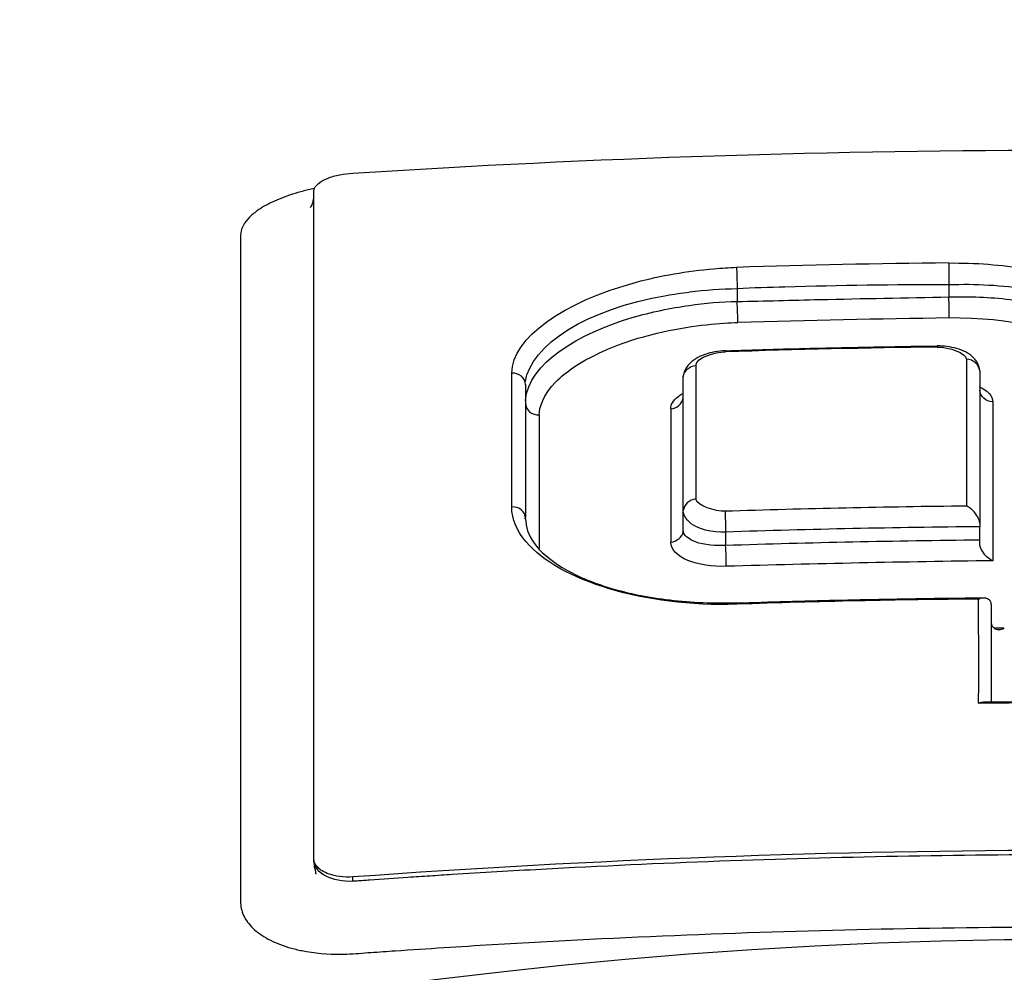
# Model space of a CAD drawing. Header units: millimetres. Extents: x 0 to 4378, y 0 to 2376.
# Tile 118 of 256: x 823 to 831, y 2086 to 2093. Entities that reach past the tile are written whole.
import ezdxf

# ---------------------------------------------------------------- set-up
doc = ezdxf.new("R2010")
doc.units = ezdxf.units.MM
doc.header["$LTSCALE"] = 0.2

# ---------------------------------------------------------------- blocks, each defined once
blk = doc.blocks.new('A$C6f7b2573')
for p, q in [((-0.9852, -66.1736), (-0.9852, -66.2714)), ((-2.6137, -66.2109), (-2.6137, -66.3095)), ((-3.0283, -67.911), (-3.0283, -66.8883)), ((-0.8527, -66.9236), (-0.8527, -66.9236)), ((-4.2414, -66.9476), (-4.2414, -66.9478)), ((-4.2414, -66.9478), (-4.2414, -67.9656)), ((-2.9308, -66.9718), (-2.9307, -66.9718)), ((-3.0287, -68.0695), (-3.0287, -67.9218)), ((-0.7485, -68.1431), (-0.7485, -68.039)), ((-2.7022, -68.1315), (-2.7023, -68.1315)), ((-2.7022, -68.1842), (-2.7022, -68.0804)), ((-0.7485, -68.1677), (-0.7485, -68.1431)), ((-3.1234, -68.1557), (-3.1234, -68.1557)), ((-0.6598, -68.6342), (-0.6598, -69.3866)), ((-5.5695, -70.7666), (-5.5695, -70.733))]:
    blk.add_line(p, q)
blk.add_arc((-0.0054, -110.7), 39.4763, 18.80504, 18.79206)
for centre, major_axis, ratio, start_param, end_param in [((-0.003, -139.7632), (79.4632, -0.0161), 0.928209, 1.583369, 1.6039), ((-2.6143, -66.1413), (0.0036, -0.1192), 0.01228, 3.765694, 5.296551), ((-2.6476, -66.9121), (1.5352, 0.0416), 0.456046, 1.536366, 1.777872), ((-2.6127, -66.3714), (0.0037, -0.1198), 0.01235, 0.629943, 2.114008), ((-0.9851, -66.3371), (-0.0014, 0.1181), 0.004645, 3.7539, 5.265215), ((-0.2304, -119.4041), (73.7232, 0.9154), 0.718513, 1.572092, 1.594141), ((0.0784, -141.1419), (80.2473, -0.0084), 0.928281, 1.585265, 1.605575), ((-1.0732, -66.7589), (-0.0016, 0.1096), 0.004969, 6.281712, 6.670845), ((-0.8374, -139.1398), (0.0104, -80.4225), 0.000077, 3.592331, 3.623588), ((-0.8615, -66.8528), (0.1145, 0), 0.900144, 0.1321, 1.465986), ((-2.9038, -139.1405), (-0.0228, 80.3724), 0.000203, 0.450837, 0.479338), ((-4.3685, -139.5106), (0.021, 80.7618), 0.00007, 5.80286, 5.831224), ((-4.3414, -66.9478), (0.1, 0.0003), 0.900136, 0.003345, 1.624827), ((-4.3414, -66.9478), (0.1, 0.0003), 0.900136, 6.28082, 6.28653), ((0.1348, -137.5066), (0.6992, -78.1873), 0.004493, 3.59085, 3.625591), ((-4.1414, -67.0897), (-0.1, 0.0005), 0.899077, 0.003782, 1.626082), ((0.588, -140.0915), (-3.3234, 81.0614), 0.020391, 0.450137, 0.478309), ((-4.0172, -137.5115), (-0.106, 78.0855), 0.000691, 0.449392, 0.478664), ((-2.9129, -67.9282), (-0.1171, 0.0002), 0.887668, 4.87558, 6.157989), ((-4.3408, -67.9759), (0.1, 0), 0.886794, 6.282812, 7.918118), ((0.078, -142.2565), (-79.9795, 0.0153), 0.929999, 4.724177, 4.747397), ((-2.7039, -68.0136), (-0.0038, 0.1191), 0.002923, 0.668365, 2.169089), ((0.0016, -138.1091), (-75.5221, -0.0004), 0.927851, 4.722316, 4.748192), ((-0.7482, -67.9721), (0.0001, 0.1192), 0.001927, 1.933189, 2.166801), ((-3.1402, -68.0586), (0.1138, 0), 0.887541, 4.861542, 6.11448), ((0.0002, -137.9416), (-75.2724, -0.002), 0.927328, 4.722311, 4.748274), ((-2.6129, -68.7007), (-0.0025, 0.0762), 0.015656, 6.280301, 6.813461), ((-0.0059, -140.9895), (-77.6129, 0.0046), 0.929894, 4.719641, 4.720575)]:
    blk.add_ellipse(centre, major_axis=major_axis, ratio=ratio, start_param=start_param, end_param=end_param)
for points, knots in [([(-3.072, -75.403), (-3.666, -75.3814), (-4.2549, -75.3603), (-5.4307, -75.3069), (-6.0164, -75.2747), (-7.7607, -75.1612), (-8.9043, -75.0628), (-10.3381, -74.9077), (-10.6548, -74.8713), (-11.3287, -74.7895), (-11.6847, -74.7435), (-14.86, -74.308), (-17.4448, -73.7734), (-19.968, -73.0286), (-20.2554, -72.9398), (-20.8364, -72.7517), (-21.1428, -72.648), (-21.576, -72.4932), (-21.7139, -72.4426), (-22.1282, -72.287), (-22.398, -72.1806), (-23.7309, -71.6274), (-24.654, -71.1505), (-25.7943, -70.4019), (-26.1334, -70.1473), (-26.5795, -69.7587), (-26.7184, -69.6276), (-27.1064, -69.2285), (-27.3234, -68.9571), (-27.6643, -68.4132), (-27.7892, -68.1413), (-27.8927, -67.7998), (-27.911, -67.7303), (-27.9575, -67.5225), (-27.9778, -67.3829), (-27.995, -67.1067), (-27.9925, -66.9704), (-27.9674, -66.7093), (-27.9458, -66.5832), (-27.9, -66.399), (-27.8831, -66.3401), (-27.8276, -66.1682), (-27.782, -66.0533), (-27.6356, -65.7384), (-27.5179, -65.5392), (-27.2488, -65.1693), (-27.1048, -64.9969), (-26.6587, -64.5308), (-26.3189, -64.2396), (-25.3364, -63.5279), (-24.6259, -63.1149), (-23.394, -62.5255), (-22.9558, -62.334), (-22.2588, -62.0555), (-22.0199, -61.964), (-21.5296, -61.7845), (-21.2776, -61.6961), (-21.0192, -61.6099)], [0.000673, 0.000673, 0.000673, 0.000673, 0.17971, 0.17971, 0.359414, 0.359414, 0.719115, 0.719115, 0.821903, 0.821903, 0.939217, 0.939217, 1.878781, 1.878781, 2.003585, 2.003585, 2.132306, 2.132306, 2.194382, 2.194382, 2.320835, 2.320835, 2.839695, 2.839695, 3.097862, 3.097862, 3.226611, 3.226611, 3.487514, 3.487514, 3.742939, 3.742939, 3.808139, 3.808139, 3.938003, 3.938003, 4.064823, 4.064823, 4.184569, 4.184569, 4.240791, 4.240791, 4.350575, 4.350575, 4.547218, 4.547218, 4.711517, 4.711517, 4.997302, 4.997302, 5.425596, 5.425596, 5.639642, 5.639642, 5.746661, 5.746661, 5.853484, 5.853484, 5.853484, 5.853484]), ([(-0.0147, -74.8984), (-1.0262, -74.8983), (-2.043, -74.8825), (-4.21, -74.8162), (-5.398, -74.7574), (-7.8289, -74.5844), (-9.0758, -74.4654), (-13.0935, -73.9751), (-15.6851, -73.4822), (-20.4826, -72.1627), (-22.5549, -71.3157), (-25.5392, -69.4113), (-26.4139, -68.3631), (-26.7191, -66.8054), (-26.6703, -66.3132), (-26.1665, -65.0945), (-25.5249, -64.3785), (-23.3796, -62.8615), (-21.9471, -62.2376), (-20.7511, -61.7881)], [0, 0, 0, 0, 0.303446, 0.303446, 0.671478, 0.671478, 1.071867, 1.071867, 2.000494, 2.000494, 3.044687, 3.044687, 4.094781, 4.094781, 4.588026, 4.588026, 5.331255, 5.331255, 6.239245, 6.239245, 6.239245, 6.239245]), ([(-5.5695, -65.3205), (-3.7181, -65.2016), (-1.8648, -65.1422), (1.8475, -65.1421), (3.7008, -65.2014), (5.5523, -65.3192)], [-1.113549, -1.113549, -1.113549, -1.113549, -0.556808, -0.556808, -0.000068, -0.000068, -0.000068, -0.000068]), ([(-5.8703, -65.4714), (-5.8692, -65.4474), (-5.8669, -65.441), (-5.8576, -65.4234), (-5.8483, -65.4123), (-5.8181, -65.3866), (-5.7942, -65.3726), (-5.7365, -65.3488), (-5.7037, -65.3391), (-5.6363, -65.3258), (-5.603, -65.3218), (-5.5695, -65.3205)], [-0.04635215, -0.04635215, -0.04635215, -0.04635215, -0.04157108, -0.04157108, -0.03321796, -0.03321796, -0.02146366, -0.02146366, -0.01014391, -0.01014391, -0.00006876, -0.00006876, -0.00006876, -0.00006876]), ([(-5.9235, -65.4518), (-5.9389, -65.4555), (-5.9541, -65.4594), (-5.9988, -65.4715), (-6.0277, -65.4803), (-6.1111, -65.5082), (-6.1621, -65.5291), (-6.2299, -65.5632), (-6.251, -65.5749), (-6.2803, -65.5931), (-6.2896, -65.5993), (-6.2986, -65.6055)], [0.56771038, 0.56771038, 0.56771038, 0.56771038, 0.56886486, 0.56886486, 0.57117381, 0.57117381, 0.57579173, 0.57579173, 0.57810069, 0.57810069, 0.57925517, 0.57925517, 0.57925517, 0.57925517]), ([(-5.8656, -65.4388), (-5.8694, -65.4396), (-5.8731, -65.4404), (-5.8926, -65.4445), (-5.9082, -65.4481), (-5.9235, -65.4518)], [0.566281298, 0.566281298, 0.566281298, 0.566281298, 0.566555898, 0.566555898, 0.567710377, 0.567710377, 0.567710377, 0.567710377]), ([(-5.8698, -70.6108), (-5.8695, -69.6208), (-5.8695, -68.7058), (-5.8695, -66.991), (-5.8695, -66.1932), (-5.8703, -65.4714)], [-1.123344, -1.123344, -1.123344, -1.123344, -0.56195, -0.56195, -0.003157, -0.003157, -0.003157, -0.003157]), ([(-5.8953, -65.584), (-5.8953, -65.584), (-5.8949, -65.5836), (-5.8924, -65.5813), (-5.8881, -65.5764), (-5.8803, -65.5611), (-5.876, -65.5494), (-5.8712, -65.5261), (-5.8702, -65.5163), (-5.8697, -65.5089), (-5.8696, -65.5076), (-5.8696, -65.5068), (-5.8696, -65.5069), (-5.8696, -65.5036), (-5.8696, -65.5013), (-5.8696, -65.499)], [1.25056959, 1.25056959, 1.25056959, 1.25056959, 1.25401356, 1.25401356, 1.26632256, 1.26632256, 1.27611715, 1.27611715, 1.28272315, 1.28272315, 1.2844394, 1.2844394, 1.28713772, 1.28713772, 1.28961972, 1.28961972, 1.28961972, 1.28961972]), ([(-6.2986, -65.6055), (-6.3075, -65.6117), (-6.3245, -65.6243), (-6.3871, -65.6767), (-6.4192, -65.7253), (-6.4316, -65.7787), (-6.4328, -65.7907), (-6.4326, -65.8145), (-6.4327, -65.8264), (-6.4326, -65.8622), (-6.4326, -65.8862), (-6.4326, -66.0062), (-6.4326, -66.1032), (-6.4326, -66.2492), (-6.4326, -66.2974), (-6.4326, -66.3458)], [0.57925517, 0.57925517, 0.57925517, 0.57925517, 0.58040965, 0.58156413, 0.58853705, 0.58853705, 0.5905689, 0.5905689, 0.59260075, 0.59260075, 0.59666446, 0.59666446, 0.61291926, 0.61291926, 0.62086678, 0.62086678, 0.62086678, 0.62086678]), ([(-0.9871, -66.0114), (-0.7821, -66.009), (-0.5795, -66.025), (-0.3899, -66.0559), (-0.257, -66.0776), (-0.1304, -66.1066), (-0.0135, -66.1416), (0.4421, -66.2783), (0.7436, -66.5074), (0.7436, -66.7499)], [0, 0, 0, 0, 0.225451, 0.225451, 0.225451, 0.383607, 0.383607, 0.383607, 1, 1, 1, 1]), ([(-4.3471, -66.858), (-4.3471, -66.5862), (-3.9465, -66.3083), (-3.3889, -66.1587), (-3.2024, -66.1087), (-2.9996, -66.0728), (-2.7925, -66.0556), (-2.7348, -66.0508), (-2.6766, -66.0474), (-2.6182, -66.0446)], [0, 0, 0, 0, 0.70043, 0.70043, 0.70043, 0.9347015, 0.9347015, 0.9347015, 0.99999, 0.99999, 0.99999, 0.99999]), ([(-2.6137, -66.2082), (-2.4913, -66.2001), (-2.3687, -66.1966), (-1.8254, -66.1823), (-1.4051, -66.1744), (-0.9851, -66.1772)], [-9.64280936, -9.64280936, -9.64280936, -9.64280936, -9.62173057, -9.62173057, -9.5493281, -9.5493281, -9.5493281, -9.5493281]), ([(-0.9851, -66.1772), (-0.7825, -66.17), (-0.5716, -66.1815), (-0.3726, -66.213), (-0.1735, -66.2444), (0.046, -66.3095), (0.1694, -66.3619), (0.231, -66.3881), (0.2943, -66.4193), (0.3545, -66.4562), (0.4147, -66.4931), (0.4477, -66.5186), (0.4841, -66.5507), (0.5532, -66.6116), (0.6314, -66.7002), (0.6461, -66.8199)], [0, 0, 0, 0, 0.25, 0.25, 0.25, 0.5, 0.5, 0.5, 0.625, 0.625, 0.625, 0.75, 0.75, 0.75, 0.9873988, 0.9873988, 0.9873988, 0.9873988]), ([(-4.2423, -66.9234), (-4.2016, -66.6448), (-3.7723, -66.3635), (-3.1571, -66.2601), (-3.0999, -66.2504), (-3.0413, -66.2423), (-2.9818, -66.2355)], [0.025748, 0.025748, 0.025748, 0.025748, 0.9169997, 0.9169997, 0.9169997, 0.9999978, 0.9999978, 0.9999978, 0.9999978]), ([(-2.6136, -66.3079), (-2.4014, -66.3029), (-2.1901, -66.2972), (-1.6481, -66.2846), (-1.3166, -66.2789), (-0.9852, -66.2715)], [7.8149349, 7.8149349, 7.8149349, 7.8149349, 7.8781207, 7.8781207, 7.977598, 7.977598, 7.977598, 7.977598]), ([(-0.9852, -66.2715), (-0.7753, -66.2681), (-0.6551, -66.2753), (-0.4847, -66.2955), (-0.3143, -66.3156), (-0.1379, -66.3508), (0.0271, -66.4074), (0.346, -66.5168), (0.6229, -66.7262), (0.6447, -66.9606)], [0, 0, 0, 0, 0.25, 0.25, 0.25, 0.5, 0.5, 0.5, 0.9830305, 0.9830305, 0.9830305, 0.9830305]), ([(-6.4326, -66.3458), (-6.4326, -66.4954), (-6.4326, -66.6472), (-6.4326, -67.0056), (-6.4326, -67.4206), (-6.4326, -68.0714), (-6.4325, -68.814), (-6.4325, -69.3615), (-6.4325, -69.9644), (-6.4325, -70.2488), (-6.4324, -70.6106), (-6.4325, -70.6833), (-6.4324, -70.7927), (-6.4327, -70.8293), (-6.4316, -70.9025), (-6.4354, -70.9396), (-6.4194, -71.0117), (-6.4036, -71.0467), (-6.3673, -71.0961), (-6.3532, -71.112), (-6.3212, -71.1426), (-6.3033, -71.1573), (-6.2444, -71.1992), (-6.198, -71.2242), (-6.1195, -71.256), (-6.0919, -71.2657), (-6.0486, -71.2787), (-6.0191, -71.2869), (-5.9887, -71.294), (-5.973, -71.2973)], [0.6208668, 0.6208668, 0.6208668, 0.6208668, 0.6454289, 0.6454289, 0.6779385, 0.7104481, 0.7429577, 0.7878587, 0.7878587, 0.826564, 0.826564, 0.8362404, 0.8362404, 0.8410785, 0.8410785, 0.8459167, 0.8459167, 0.8507548, 0.8507548, 0.8531739, 0.8531739, 0.855593, 0.855593, 0.8604312, 0.8604312, 0.8628503, 0.8628503, 0.8640598, 0.8652692, 0.8652692, 0.8652692, 0.8652692]), ([(-4.2414, -67.0678), (-4.2206, -66.7834), (-3.8265, -66.5496), (-3.4206, -66.4308), (-3.2742, -66.388), (-3.1247, -66.3578), (-2.9816, -66.3378)], [0.0175966, 0.0175966, 0.0175966, 0.0175966, 0.7395552, 0.7395552, 0.7395552, 1, 1, 1, 1]), ([(-3.4678, -66.6196), (-3.3932, -66.594), (-3.3027, -66.5679), (-3.1849, -66.5414), (-2.9365, -66.4856), (-2.7317, -66.4726), (-2.6089, -66.4687)], [0.6314344, 0.6314344, 0.6314344, 0.6314344, 0.75, 0.75, 0.75, 0.9999998, 0.9999998, 0.9999998, 0.9999998]), ([(-3.8774, -66.8175), (-3.8095, -66.7714), (-3.7377, -66.7336), (-3.6718, -66.7029), (-3.6133, -66.6757), (-3.5504, -66.6479), (-3.4678, -66.6196)], [0.3519496, 0.3519496, 0.3519496, 0.3519496, 0.5, 0.5, 0.5, 0.6314344, 0.6314344, 0.6314344, 0.6314344]), ([(-2.7044, -66.6859), (-2.7318, -66.687), (-2.7591, -66.69), (-2.8121, -66.6995), (-2.8379, -66.7061), (-2.8869, -66.7232), (-2.9101, -66.7336), (-2.9538, -66.7605), (-2.9745, -66.7769), (-3.0076, -66.8185), (-3.0207, -66.8428), (-3.0275, -66.8762), (-3.0283, -66.8813), (-3.0288, -66.8864)], [4.744412, 4.744412, 4.744412, 4.744412, 5.043226, 5.043226, 5.342128, 5.342128, 5.64103, 5.64103, 5.939931, 5.939931, 6.194174, 6.194174, 6.238833, 6.238833, 6.238833, 6.238833]), ([(-2.7044, -66.6858), (-2.5957, -66.6823), (-2.4871, -66.6791), (-2.2699, -66.6729), (-2.1613, -66.6701), (-1.944, -66.6648), (-1.8353, -66.6623), (-1.6181, -66.6579), (-1.5094, -66.6559), (-1.2921, -66.6523), (-1.1834, -66.6507), (-1.0748, -66.6493)], [1.5362257, 1.5362257, 1.5362257, 1.5362257, 1.54039185, 1.54039185, 1.54455799, 1.54455799, 1.54872414, 1.54872414, 1.55289029, 1.55289029, 1.55705643, 1.55705643, 1.55705643, 1.55705643]), ([(-0.7472, -66.8397), (-0.7491, -66.8208), (-0.7547, -66.8027), (-0.7713, -66.7684), (-0.7829, -66.753), (-0.8131, -66.7219), (-0.8327, -66.7084), (-0.8755, -66.6853), (-0.8992, -66.6762), (-0.9489, -66.662), (-0.9748, -66.6569), (-1.0255, -66.6507), (-1.0501, -66.6493), (-1.0748, -66.6493)], [3.186192, 3.186192, 3.186192, 3.186192, 3.35, 3.35, 3.54098, 3.54098, 3.811513, 3.811513, 4.109867, 4.109867, 4.40822, 4.40822, 4.677959, 4.677959, 4.677959, 4.677959]), ([(-4.1363, -67.1794), (-4.1359, -67.1263), (-4.1073, -67.0233), (-4.0092, -66.925), (-3.9692, -66.885), (-3.9242, -66.8493), (-3.8774, -66.8175)], [0, 0, 0, 0, 0.25, 0.25, 0.25, 0.3519496, 0.3519496, 0.3519496, 0.3519496]), ([(-4.2409, -66.9457), (-4.2409, -66.9458), (-4.2409, -66.9459), (-4.2409, -66.9461), (-4.2409, -66.9462), (-4.2409, -66.9464), (-4.2409, -66.9465), (-4.2409, -66.9467), (-4.2409, -66.9468), (-4.2409, -66.947), (-4.2409, -66.9471), (-4.2409, -66.9472)], [0.000267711, 0.000267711, 0.000267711, 0.000267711, 0.000843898, 0.000843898, 0.001420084, 0.001420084, 0.00199627, 0.00199627, 0.002572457, 0.002572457, 0.003148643, 0.003148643, 0.003148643, 0.003148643]), ([(-3.1237, -67.1336), (-3.1237, -67.0988), (-3.1141, -67.0742), (-3.0621, -67.0349), (-3.0512, -67.0267), (-3.0408, -67.0195), (-3.0289, -67.0125)], [0.0000255, 0.0000255, 0.0000255, 0.0000255, 0.5, 0.5, 0.5, 0.604453, 0.604453, 0.604453, 0.604453]), ([(-2.6156, -68.6357), (-3.3264, -68.6597), (-3.9832, -68.4543), (-4.2367, -68.1559), (-4.3078, -68.0723), (-4.3472, -67.9819), (-4.3472, -67.8874)], [0, 0, 0, 0, 0.78105, 0.78105, 0.78105, 1, 1, 1, 1]), ([(-2.7021, -68.0804), (-2.8, -68.0837), (-2.922, -68.0696), (-2.9966, -67.9888), (-3.0153, -67.9685), (-3.0286, -67.9437), (-3.029, -67.9151)], [0, 0, 0, 0, 0.79934, 0.79934, 0.79934, 1, 1, 1, 1]), ([(-0.7485, -68.0117), (-0.7495, -68.0023), (-0.7512, -67.996), (-0.7579, -67.9756), (-0.7646, -67.9624), (-0.7838, -67.9325), (-0.7977, -67.9171), (-0.8233, -67.8951), (-0.8336, -67.8885), (-0.8446, -67.8831), (-0.8476, -67.8818), (-0.8504, -67.8807)], [-0.01139578, -0.01139578, -0.01139578, -0.01139578, -0.01034504, -0.01034504, -0.00801692, -0.00801692, -0.00456731, -0.00456731, -0.00188553, -0.00188553, -0.00101712, -0.00101712, -0.00101712, -0.00101712]), ([(-4.2408, -67.9796), (-4.2407, -68.0407), (-4.2208, -68.1018), (-4.129, -68.2294), (-4.0564, -68.2944), (-3.8646, -68.4104), (-3.7475, -68.4617), (-3.4776, -68.5459), (-3.3242, -68.5785), (-2.9968, -68.6201), (-2.8226, -68.6288), (-2.637, -68.6246), (-2.6262, -68.6243), (-2.6154, -68.6239)], [0.000185, 0.000185, 0.000185, 0.000185, 0.314306, 0.314306, 0.628426, 0.628426, 0.931585, 0.931585, 1.239674, 1.239674, 1.551551, 1.551551, 1.570788, 1.570788, 1.570788, 1.570788]), ([(-2.7024, -68.1835), (-2.7717, -68.188), (-2.869, -68.1803), (-2.9332, -68.1566), (-2.9653, -68.1447), (-2.978, -68.1349), (-2.9918, -68.1249), (-3.0057, -68.115), (-3.0269, -68.1032), (-3.0287, -68.0695)], [0, 0, 0, 0, 0.5, 0.5, 0.5, 0.75, 0.75, 0.75, 1, 1, 1, 1]), ([(-0.7586, -68.5957), (-1.0698, -68.598), (-1.3792, -68.6028), (-1.9976, -68.6159), (-2.3067, -68.6242), (-2.6156, -68.6357)], [0, 0, 0, 0, 0.092808, 0.092808, 0.1856074, 0.1856074, 0.1856074, 0.1856074]), ([(-2.6153, -68.6255), (-2.4889, -68.6213), (-2.3625, -68.6175), (-2.1097, -68.6104), (-1.9832, -68.6071), (-1.7303, -68.6013), (-1.6039, -68.5986), (-1.351, -68.5939), (-1.2245, -68.5919), (-0.9716, -68.5884), (-0.8451, -68.5869), (-0.7186, -68.5858)], [1.53543732, 1.53543732, 1.53543732, 1.53543732, 1.54056042, 1.54056042, 1.54568352, 1.54568352, 1.55080663, 1.55080663, 1.55592973, 1.55592973, 1.56105284, 1.56105284, 1.56105284, 1.56105284]), ([(-0.7586, -68.5957), (-0.7567, -68.5949), (-0.7552, -68.594), (-0.7487, -68.591), (-0.7423, -68.5889), (-0.7269, -68.5859), (-0.7189, -68.5854), (-0.7002, -68.587), (-0.6898, -68.5903), (-0.6754, -68.6007), (-0.6706, -68.6059), (-0.6668, -68.6127)], [-0.025460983, -0.025460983, -0.025460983, -0.025460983, -0.024518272, -0.024518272, -0.02258217, -0.02258217, -0.020491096, -0.020491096, -0.017438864, -0.017438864, -0.015491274, -0.015491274, -0.015491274, -0.015491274]), ([(-0.7568, -69.3971), (-0.7567, -69.2615), (-0.7567, -69.1272), (-0.7567, -68.8603), (-0.7567, -68.7277), (-0.7586, -68.5957)], [0.000356, 0.000356, 0.000356, 0.000356, 0.0821764, 0.0821764, 0.1643521, 0.1643521, 0.1643521, 0.1643521]), ([(-0.6598, -68.6342), (-0.6603, -68.6277), (-0.6624, -68.6214), (-0.6658, -68.6145), (-0.6663, -68.6136), (-0.6668, -68.6127)], [0.056840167, 0.056840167, 0.056840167, 0.056840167, 0.059544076, 0.059544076, 0.059963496, 0.059963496, 0.059963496, 0.059963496]), ([(-30.8449, -68.7546), (-30.8602, -68.7706), (-30.8753, -68.7865), (-30.8901, -68.8025), (-30.9018, -68.815), (-30.9133, -68.8276), (-30.9247, -68.8402), (-30.9658, -68.8856), (-31.0047, -68.9305), (-31.0413, -68.9752), (-31.0893, -69.0335), (-31.1337, -69.0914), (-31.1746, -69.1488), (-31.2163, -69.2073), (-31.2545, -69.2653), (-31.2894, -69.3231), (-31.3249, -69.3817), (-31.3569, -69.44), (-31.3859, -69.498), (-31.4406, -69.6072), (-31.484, -69.7156), (-31.5168, -69.8241), (-31.5194, -69.8325), (-31.5218, -69.8409), (-31.5243, -69.8492), (-31.5412, -69.9082), (-31.5549, -69.9669), (-31.5654, -70.0253), (-31.5708, -70.0548), (-31.5753, -70.0841), (-31.579, -70.1134), (-31.5827, -70.1429), (-31.5856, -70.1722), (-31.5878, -70.2016), (-31.5899, -70.231), (-31.5913, -70.2604), (-31.5918, -70.2898), (-31.5923, -70.3192), (-31.5921, -70.3486), (-31.591, -70.3779), (-31.5889, -70.437), (-31.5836, -70.4957), (-31.5751, -70.5542), (-31.5665, -70.6133), (-31.5547, -70.6719), (-31.5399, -70.7303), (-31.5249, -70.7894), (-31.5069, -70.8479), (-31.4857, -70.9062), (-31.4428, -71.0247), (-31.3874, -71.1416), (-31.3204, -71.2569), (-31.252, -71.3748), (-31.1713, -71.491), (-31.0795, -71.6055), (-31.0328, -71.6636), (-30.9833, -71.7213), (-30.9308, -71.7786), (-30.8778, -71.8366), (-30.822, -71.8939), (-30.7634, -71.9509), (-30.7041, -72.0086), (-30.642, -72.0656), (-30.5772, -72.1223), (-30.5116, -72.1796), (-30.4434, -72.2363), (-30.3724, -72.2925), (-30.2292, -72.406), (-30.0775, -72.5161), (-29.907, -72.6295), (-29.8244, -72.6845), (-29.7376, -72.74), (-29.6464, -72.796), (-29.5576, -72.8505), (-29.4647, -72.9055), (-29.3673, -72.9609), (-29.2725, -73.015), (-29.1734, -73.0694), (-29.0701, -73.1242), (-28.9691, -73.1778), (-28.8641, -73.2317), (-28.7547, -73.2859), (-28.6478, -73.3389), (-28.5368, -73.3922), (-28.4216, -73.4457), (-28.3087, -73.4982), (-28.1919, -73.5508), (-28.0708, -73.6037), (-27.9521, -73.6555), (-27.8295, -73.7075), (-27.7027, -73.7597), (-27.5783, -73.8108), (-27.4497, -73.8622), (-27.3173, -73.9136), (-27.1874, -73.964), (-27.0531, -74.0147), (-26.915, -74.0653), (-26.8292, -74.0968), (-26.7416, -74.1284), (-26.6524, -74.16), (-26.6008, -74.1782), (-26.5486, -74.1965), (-26.496, -74.2148), (-26.425, -74.2394), (-26.3534, -74.2639), (-26.2804, -74.2886), (-26.2079, -74.3131), (-26.1349, -74.3374), (-26.0606, -74.3618), (-25.9137, -74.4101), (-25.7632, -74.4583), (-25.6088, -74.5064), (-25.3065, -74.6007), (-24.9897, -74.6946), (-24.6577, -74.7879), (-24.3345, -74.8788), (-23.9973, -74.969), (-23.6454, -75.0585), (-23.4728, -75.1023), (-23.2964, -75.1461), (-23.1168, -75.1895), (-23.0278, -75.211), (-22.9378, -75.2324), (-22.847, -75.2538), (-22.8017, -75.2645), (-22.7565, -75.2751), (-22.7108, -75.2857), (-22.6652, -75.2963), (-22.6195, -75.3069), (-22.5736, -75.3174), (-22.4822, -75.3385), (-22.39, -75.3594), (-22.2968, -75.3803), (-22.2041, -75.4011), (-22.1108, -75.4218), (-22.0165, -75.4424), (-21.9228, -75.4629), (-21.8285, -75.4833), (-21.733, -75.5037), (-21.6854, -75.5138), (-21.6379, -75.5239), (-21.5899, -75.5341), (-21.542, -75.5441), (-21.494, -75.5542), (-21.4459, -75.5642), (-21.2545, -75.6041), (-21.0598, -75.6437), (-20.862, -75.6829), (-20.6662, -75.7218), (-20.4674, -75.7602), (-20.2654, -75.7984), (-20.1516, -75.8199), (-20.0368, -75.8412), (-19.921, -75.8625), (-19.6274, -75.9164), (-19.3318, -75.9687), (-19.035, -76.0195), (-18.8247, -76.0554), (-18.6139, -76.0906), (-18.4022, -76.125), (-18.2954, -76.1424), (-18.1883, -76.1596), (-18.0814, -76.1765), (-17.9738, -76.1936), (-17.8659, -76.2105), (-17.7579, -76.2272), (-17.6493, -76.244), (-17.5407, -76.2606), (-17.4318, -76.277), (-17.3223, -76.2935), (-17.2125, -76.3098), (-17.1028, -76.3259), (-16.9924, -76.3421), (-16.8821, -76.3581), (-16.7715, -76.374), (-16.6601, -76.3899), (-16.549, -76.4056), (-16.4375, -76.4211), (-16.2124, -76.4525), (-15.9871, -76.483), (-15.762, -76.5128), (-15.6483, -76.5278), (-15.5342, -76.5426), (-15.4205, -76.5572), (-15.3059, -76.5719), (-15.1914, -76.5864), (-15.0767, -76.6008), (-14.9612, -76.6152), (-14.8463, -76.6293), (-14.7308, -76.6434), (-14.6145, -76.6575), (-14.4984, -76.6714), (-14.3824, -76.6851), (-14.2657, -76.6988), (-14.1486, -76.7124), (-14.0319, -76.7258), (-13.9143, -76.7393), (-13.7968, -76.7525), (-13.6793, -76.7656), (-13.4416, -76.792), (-13.2047, -76.8175), (-12.9677, -76.8423), (-12.8479, -76.8548), (-12.7284, -76.8671), (-12.6089, -76.8792), (-12.4886, -76.8914), (-12.3684, -76.9033), (-12.2482, -76.9151), (-12.1272, -76.9269), (-12.0062, -76.9386), (-11.8855, -76.95), (-11.764, -76.9615), (-11.6424, -76.9728), (-11.521, -76.9839), (-11.4212, -76.9931), (-11.3216, -77.002), (-11.2221, -77.0109), (-11.1997, -77.0129), (-11.1773, -77.0149), (-11.155, -77.0168), (-11.0321, -77.0277), (-10.9091, -77.0383), (-10.7868, -77.0488), (-10.5391, -77.0699), (-10.2919, -77.0902), (-10.0461, -77.1096), (-9.7962, -77.1294), (-9.547, -77.1483), (-9.2991, -77.1664), (-9.0469, -77.1849), (-8.796, -77.2024), (-8.5462, -77.2192), (-8.2919, -77.2362), (-8.0391, -77.2524), (-7.7878, -77.2677), (-7.5319, -77.2834), (-7.277, -77.2982), (-7.0241, -77.3121), (-6.7665, -77.3263), (-6.5104, -77.3397), (-6.2559, -77.3522), (-5.9964, -77.365), (-5.7388, -77.377), (-5.4833, -77.3881), (-5.2226, -77.3994), (-4.9633, -77.4099), (-4.7065, -77.4195), (-4.4443, -77.4294), (-4.1847, -77.4384), (-3.9269, -77.4466), (-3.7959, -77.4507), (-3.6655, -77.4547), (-3.5356, -77.4584), (-3.4043, -77.4622), (-3.2737, -77.4658), (-3.1438, -77.4692), (-3.1202, -77.4698), (-3.0966, -77.4704), (-3.073, -77.4704)], [0.2447927, 0.2447927, 0.2447927, 0.2447927, 0.2477034, 0.2477034, 0.2477034, 0.25, 0.25, 0.25, 0.2582886, 0.2582886, 0.2582886, 0.2691214, 0.2691214, 0.2691214, 0.2801705, 0.2801705, 0.2801705, 0.2913913, 0.2913913, 0.2913913, 0.3125, 0.3125, 0.3125, 0.3141312, 0.3141312, 0.3141312, 0.3256078, 0.3256078, 0.3256078, 0.3313866, 0.3313866, 0.3313866, 0.3371928, 0.3371928, 0.3371928, 0.3430268, 0.3430268, 0.3430268, 0.3488891, 0.3488891, 0.3488891, 0.3607001, 0.3607001, 0.3607001, 0.3726291, 0.3726291, 0.3726291, 0.3846813, 0.3846813, 0.3846813, 0.4091784, 0.4091784, 0.4091784, 0.4342205, 0.4342205, 0.4342205, 0.4469543, 0.4469543, 0.4469543, 0.4598348, 0.4598348, 0.4598348, 0.4728654, 0.4728654, 0.4728654, 0.4860502, 0.4860502, 0.4860502, 0.5126453, 0.5126453, 0.5126453, 0.5255293, 0.5255293, 0.5255293, 0.538075, 0.538075, 0.538075, 0.550309, 0.550309, 0.550309, 0.5622545, 0.5622545, 0.5622545, 0.5739321, 0.5739321, 0.5739321, 0.58536, 0.58536, 0.58536, 0.5965545, 0.5965545, 0.5965545, 0.6075301, 0.6075301, 0.6075301, 0.6183, 0.6183, 0.6183, 0.625, 0.625, 0.625, 0.6288766, 0.6288766, 0.6288766, 0.6340986, 0.6340986, 0.6340986, 0.6392789, 0.6392789, 0.6392789, 0.6495199, 0.6495199, 0.6495199, 0.6695575, 0.6695575, 0.6695575, 0.6890594, 0.6890594, 0.6890594, 0.6986281, 0.6986281, 0.6986281, 0.7033699, 0.7033699, 0.7033699, 0.7057305, 0.7057305, 0.7057305, 0.7080842, 0.7080842, 0.7080842, 0.7127719, 0.7127719, 0.7127719, 0.7174336, 0.7174336, 0.7174336, 0.72207, 0.72207, 0.72207, 0.7243789, 0.7243789, 0.7243789, 0.7266817, 0.7266817, 0.7266817, 0.7358337, 0.7358337, 0.7358337, 0.7448943, 0.7448943, 0.7448943, 0.75, 0.75, 0.75, 0.7629506, 0.7629506, 0.7629506, 0.7721234, 0.7721234, 0.7721234, 0.7767514, 0.7767514, 0.7767514, 0.7814076, 0.7814076, 0.7814076, 0.7860925, 0.7860925, 0.7860925, 0.7908067, 0.7908067, 0.7908067, 0.7955507, 0.7955507, 0.7955507, 0.8003249, 0.8003249, 0.8003249, 0.8099662, 0.8099662, 0.8099662, 0.8148344, 0.8148344, 0.8148344, 0.8197352, 0.8197352, 0.8197352, 0.824669, 0.824669, 0.824669, 0.8296365, 0.8296365, 0.8296365, 0.8346384, 0.8346384, 0.8346384, 0.8396753, 0.8396753, 0.8396753, 0.8498568, 0.8498568, 0.8498568, 0.8550029, 0.8550029, 0.8550029, 0.8601868, 0.8601868, 0.8601868, 0.8654093, 0.8654093, 0.8654093, 0.8706713, 0.8706713, 0.8706713, 0.875, 0.875, 0.875, 0.8759735, 0.8759735, 0.8759735, 0.8813174, 0.8813174, 0.8813174, 0.8921352, 0.8921352, 0.8921352, 0.9031331, 0.9031331, 0.9031331, 0.9143197, 0.9143197, 0.9143197, 0.9257045, 0.9257045, 0.9257045, 0.9372979, 0.9372979, 0.9372979, 0.9491111, 0.9491111, 0.9491111, 0.9611564, 0.9611564, 0.9611564, 0.9734471, 0.9734471, 0.9734471, 0.9859982, 0.9859982, 0.9859982, 0.9923764, 0.9923764, 0.9923764, 0.9988259, 0.9988259, 0.9988259, 1, 1, 1, 1]), ([(-0.6544, -68.8016), (-0.6528, -68.8023), (-0.6523, -68.8032), (-0.6465, -68.8129), (-0.6394, -68.8192), (-0.6194, -68.8299), (-0.6054, -68.8317), (-0.5841, -68.8294), (-0.5771, -68.8276), (-0.5703, -68.8247), (-0.5682, -68.8236), (-0.5659, -68.8218), (-0.5652, -68.8211), (-0.5645, -68.8199), (-0.5644, -68.8195), (-0.5642, -68.8188), (-0.5642, -68.8186), (-0.5642, -68.8184), (-0.5642, -68.8184), (-0.5642, -68.8184), (-0.5642, -68.8184), (-0.5642, -68.8184), (-0.5642, -68.8184), (-0.56, -68.8194)], [-0.01215897, -0.01215897, -0.01215897, -0.01215897, -0.01185348, -0.01185348, -0.00896134, -0.00896134, -0.0046439, -0.0046439, -0.00208184, -0.00208184, -0.00101329, -0.00101329, -0.00046447, -0.00046447, -0.00014612, -0.00014612, -0.00001542, -0.00001542, -0.00001238, -0.00001238, -0.00001106, -0.00001106, -0.00000995, -0.00000995, -0.00000995, -0.00000995]), ([(-0.7568, -69.3971), (-0.7559, -69.3965), (-0.7549, -69.396), (-0.7539, -69.3955), (-0.7489, -69.3929), (-0.7408, -69.3901), (-0.7265, -69.3876), (-0.7216, -69.3871), (-0.7168, -69.3871)], [0.049169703, 0.049169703, 0.049169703, 0.049169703, 0.049682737, 0.049682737, 0.049682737, 0.052199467, 0.052199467, 0.053514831, 0.053514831, 0.053514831, 0.053514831]), ([(0.7385, -69.397), (0.4895, -69.3946), (0.2404, -69.3934), (-0.258, -69.3934), (-0.5074, -69.3946), (-0.7568, -69.3971)], [0.0005653, 0.0005653, 0.0005653, 0.0005653, 0.0752706, 0.0752706, 0.1500827, 0.1500827, 0.1500827, 0.1500827]), ([(-0.7167, -69.3871), (-0.6224, -69.3862), (-0.528, -69.3855), (-0.3392, -69.3844), (-0.2448, -69.3841), (-0.056, -69.3837), (0.0384, -69.3837), (0.2272, -69.3841), (0.3216, -69.3844), (0.5104, -69.3855), (0.6048, -69.3861), (0.6991, -69.387)], [1.560843, 1.560843, 1.560843, 1.560843, 1.56480789, 1.56480789, 1.56877277, 1.56877277, 1.57273766, 1.57273766, 1.57670255, 1.57670255, 1.58066744, 1.58066744, 1.58066744, 1.58066744]), ([(5.5522, -70.7325), (3.7041, -70.5993), (1.8565, -70.5285), (-1.8737, -70.5287), (-3.7213, -70.5996), (-5.5695, -70.733)], [0.000012, 0.000012, 0.000012, 0.000012, 0.556108, 0.556108, 1.112237, 1.112237, 1.112237, 1.112237]), ([(-0.0086, -70.5622), (-0.9228, -70.5623), (-1.837, -70.5793), (-2.7504, -70.6127), (-3.2071, -70.6294), (-3.6637, -70.6501), (-4.12, -70.6749), (-4.3482, -70.6872), (-4.5763, -70.7006), (-4.8043, -70.7149), (-4.8613, -70.7185), (-4.9183, -70.7221), (-4.9753, -70.7258), (-5.0323, -70.7295), (-5.0893, -70.7333), (-5.1463, -70.7371), (-5.2438, -70.7437), (-5.3415, -70.7504), (-5.4389, -70.7573), (-5.4553, -70.7584), (-5.4716, -70.7596), (-5.4881, -70.7608)], [0.0000001, 0.0000001, 0.0000001, 0.0000001, 0.4927542, 0.4927542, 0.4927542, 0.7391313, 0.7391313, 0.7391313, 0.8623198, 0.8623198, 0.8623198, 0.893117, 0.893117, 0.893117, 0.9239141, 0.9239141, 0.9239141, 0.976661, 0.976661, 0.976661, 0.9855084, 0.9855084, 0.9855084, 0.9855084]), ([(-5.5695, -70.733), (-5.6039, -70.7348), (-5.638, -70.7336), (-5.6992, -70.7255), (-5.7264, -70.7193), (-5.771, -70.7038), (-5.7891, -70.6954), (-5.8184, -70.6775), (-5.8301, -70.6683), (-5.8488, -70.649), (-5.856, -70.639), (-5.865, -70.6206), (-5.8677, -70.6125), (-5.8698, -70.6006), (-5.8702, -70.597), (-5.8698, -70.6108)], [-0.05064024, -0.05064024, -0.05064024, -0.05064024, -0.04027264, -0.04027264, -0.03092376, -0.03092376, -0.02318609, -0.02318609, -0.01648075, -0.01648075, -0.01007544, -0.01007544, -0.00521497, -0.00521497, -0.00310871, -0.00310871, -0.00310871, -0.00310871]), ([(-5.8523, -70.7112), (-5.8523, -70.7112), (-5.8523, -70.7108), (-5.8524, -70.7093), (-5.8524, -70.7081), (-5.8528, -70.7044), (-5.853, -70.7017), (-5.8541, -70.6934), (-5.8551, -70.6874), (-5.8586, -70.6707), (-5.8617, -70.6596), (-5.8655, -70.6486)], [0.45369039, 0.45369039, 0.45369039, 0.45369039, 0.4544641, 0.4544641, 0.45543525, 0.45543525, 0.45689861, 0.45689861, 0.45954673, 0.45954673, 0.46411866, 0.46411866, 0.46411866, 0.46411866]), ([(-5.8523, -70.7112), (-5.8523, -70.7112), (-5.8523, -70.7108), (-5.8524, -70.7093), (-5.8525, -70.708), (-5.8528, -70.7043), (-5.853, -70.7015), (-5.8541, -70.6932), (-5.8552, -70.6872), (-5.8587, -70.6705), (-5.8618, -70.6595), (-5.8655, -70.6486)], [0.90382301, 0.90382301, 0.90382301, 0.90382301, 0.90460626, 0.90460626, 0.90558098, 0.90558098, 0.90705264, 0.90705264, 0.90972154, 0.90972154, 0.91425137, 0.91425137, 0.91425137, 0.91425137]), ([(-5.4881, -70.7608), (-5.5046, -70.7619), (-5.5213, -70.7631), (-5.5379, -70.7643), (-5.5485, -70.7651), (-5.559, -70.7659), (-5.5697, -70.7665)], [0.98550839, 0.98550839, 0.98550839, 0.98550839, 0.99435576, 0.99435576, 0.99435576, 0.99998539, 0.99998539, 0.99998539, 0.99998539]), ([(-5.973, -71.2973), (-5.9574, -71.3006), (-5.8457, -71.3221), (-5.723, -71.3299), (-5.5544, -71.3234), (-5.4922, -71.3176), (-5.3678, -71.3092), (-5.3056, -71.3048), (-4.9946, -71.2835), (-4.7457, -71.2676), (-3.9987, -71.2232), (-3.5003, -71.1983), (-2.0047, -71.1378), (-1.0067, -71.117), (-0.0086, -71.117)], [0.8652693, 0.8652693, 0.8652693, 0.8652693, 0.8664789, 0.87369, 0.87369, 0.8779003, 0.8779003, 0.8821107, 0.8821107, 0.898952, 0.898952, 0.9326347, 0.9326347, 1, 1, 1, 1])]:
    blk.add_open_spline(points, degree=3, knots=knots)
for points in [[(-0.9871, -66.0114), (-0.9871, -66.0461), (-0.9863, -66.1222), (-0.9851, -66.1772)], [(-2.9816, -66.3378), (-2.8616, -66.3173), (-2.7379, -66.3063), (-2.6137, -66.3079)], [(0.2031, -66.6836), (-0.0852, -66.5308), (-0.5244, -66.4288), (-0.9837, -66.4342)], [(-2.9314, -66.7984), (-2.9315, -66.7376), (-2.7818, -66.6961), (-2.7042, -66.694)], [(-2.7042, -66.694), (-2.7044, -66.6886), (-2.7045, -66.6861), (-2.7043, -66.6862)], [(-1.0749, -66.6574), (-0.9812, -66.6562), (-0.8565, -66.7052), (-0.8495, -66.7504)], [(-3.029, -66.8884), (-3.0245, -66.8426), (-2.9815, -66.803), (-2.9314, -66.7984)], [(-0.7472, -66.8403), (-0.7485, -67.2148), (-0.7485, -67.6057), (-0.7485, -68.0117)], [(-0.7473, -66.8394), (-0.7473, -66.8397), (-0.7472, -66.84), (-0.7472, -66.8403)], [(-3.029, -66.8884), (-3.0289, -66.8877), (-3.0288, -66.8871), (-3.0288, -66.8865)], [(-0.7522, -66.9609), (-0.6877, -66.9931), (-0.6476, -67.0347), (-0.6476, -67.0788)], [(-0.6476, -67.0788), (-0.7003, -67.0796), (-0.7484, -67.0365), (-0.7472, -66.9892)], [(-0.7482, -66.9883), (-0.7479, -66.9914), (-0.7469, -66.9937), (-0.7469, -66.9937)], [(-0.7473, -66.9882), (-0.7472, -66.9885), (-0.7472, -66.9887), (-0.7472, -66.989)], [(-3.1237, -67.1336), (-3.0768, -67.1282), (-3.0373, -67.0937), (-3.03, -67.0519)], [(-3.029, -67.044), (-3.029, -67.044), (-3.029, -67.0439), (-3.029, -67.0438)], [(-3.029, -67.0481), (-3.029, -67.0481), (-3.0286, -67.0472), (-3.0283, -67.0457)], [(-2.7071, -67.9205), (-2.7799, -67.9225), (-2.9258, -67.8778), (-2.9317, -67.8257)], [(-4.2461, -67.9797), (-4.2462, -67.9785), (-4.2463, -67.9773), (-4.2463, -67.9761)], [(-4.1432, -68.2029), (-4.1408, -68.2029), (-4.1384, -68.2028), (-4.136, -68.2026)], [(-4.1359, -68.2135), (-4.136, -68.2097), (-4.136, -68.2061), (-4.136, -68.2026)], [(-2.6972, -68.344), (-2.9159, -68.352), (-3.123, -68.2773), (-3.1233, -68.1584)], [(-2.6972, -68.3418), (-2.697, -68.3042), (-2.6985, -68.2325), (-2.7023, -68.1841)], [(-0.6476, -68.301), (-0.7134, -68.2716), (-0.7485, -68.2001), (-0.7485, -68.1678)], [(-0.6476, -68.301), (-1.3309, -68.3099), (-2.0142, -68.324), (-2.6972, -68.344)], [(-0.6593, -68.7856), (-0.658, -68.791), (-0.6563, -68.7963), (-0.6544, -68.8016)], [(-5.5697, -70.7665), (-5.7252, -70.7748), (-5.8619, -70.7037), (-5.8698, -70.6108)]]:
    blk.add_open_spline(points, degree=3)

msp = doc.modelspace()

# ---------------------------------------------------------------- block references
msp.add_blockref('A$C6f7b2573', (831.422, 2157.4645))

doc.saveas('drawing.dxf')
